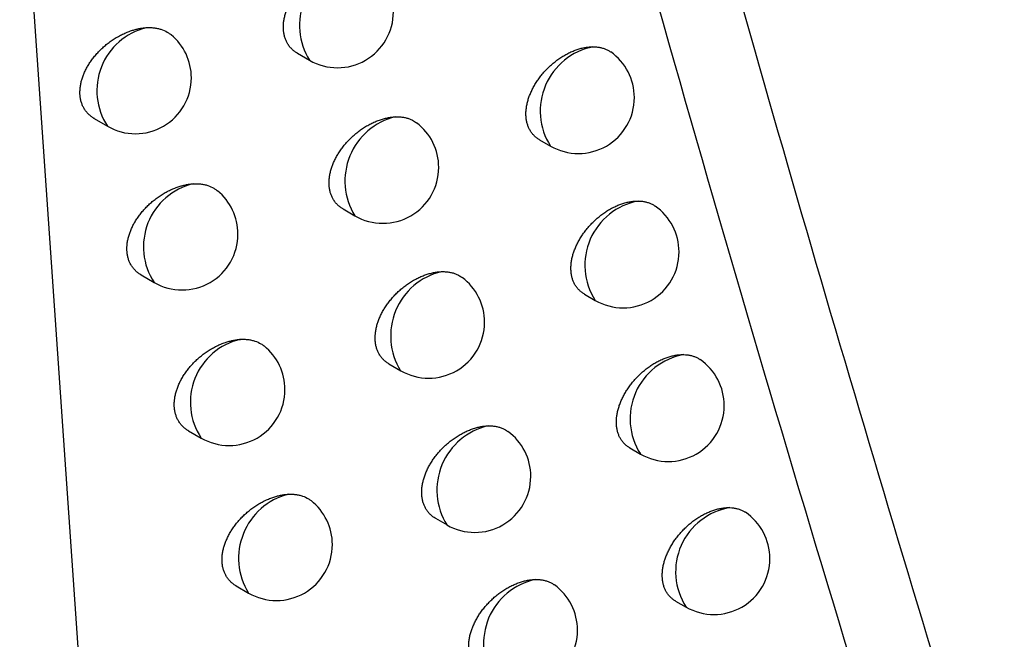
# Model space of a CAD drawing. Header units: millimetres. Extents: x -0.387 to 0.594, y -0.166 to 0.447.
# Tile 103 of 109: x 0.46597 to 0.47477, y 0.20532 to 0.21086. Entities that reach past the tile are written whole.
import ezdxf

# ---------------------------------------------------------------- set-up
doc = ezdxf.new("R2010")
doc.units = ezdxf.units.MM
doc.layers.add('FORMAT', color=7, linetype='Continuous')

msp = doc.modelspace()

# ---------------------------------------------------------------- linework, layer by layer
at = {"layer": 'FORMAT', "color": 7, "linetype": 'Continuous', "lineweight": 25}
for p, q in [((0.465969, 0.212741), (0.466546, 0.204415)), ((0.468452, 0.210556), (0.468561, 0.210493)), ((0.466636, 0.209971), (0.466754, 0.209903)), ((0.470617, 0.209782), (0.470715, 0.209726)), ((0.46886, 0.209164), (0.468966, 0.209102)), ((0.467055, 0.208573), (0.467171, 0.208506)), ((0.471019, 0.208402), (0.471115, 0.208346)), ((0.469271, 0.207778), (0.469376, 0.207717)), ((0.467478, 0.20718), (0.467591, 0.207115)), ((0.471424, 0.207027), (0.471519, 0.206972)), ((0.469686, 0.206397), (0.46979, 0.206338)), ((0.467904, 0.205793), (0.468015, 0.205729)), ((0.471834, 0.205657), (0.471927, 0.205604))]:
    msp.add_line(p, q, dxfattribs=at)
for centre, radius, start, end in [((0.469062, 0.210804), 0.0005904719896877, 104.000719, 211.824535), ((0.468811, 0.210926), 0.0005, 240.0017, 0), ((0.467239, 0.210221), 0.0005798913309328, 103.80019, 213.293503), ((0.467004, 0.210336), 0.0005, 0, 50.417537), ((0.471209, 0.210039), 0.0005854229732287, 101.252831, 212.38804), ((0.470965, 0.210159), 0.0005, 0, 54.724682), ((0.467004, 0.210336), 0.0005, 240.0017, 0), ((0.470965, 0.210159), 0.0005, 240.0017, 0), ((0.469467, 0.209414), 0.0005897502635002, 103.619571, 211.907231), ((0.469216, 0.209535), 0.0005000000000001, 0, 52.889723), ((0.469216, 0.209535), 0.0005000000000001, 240.0017, 0), ((0.467655, 0.208825), 0.000579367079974, 103.495555, 213.367781), ((0.467421, 0.208939), 0.0005, 0, 50.857959), ((0.471607, 0.20866), 0.0005842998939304, 100.703133, 212.514918), ((0.471365, 0.208779), 0.0005, 0, 55.062789), ((0.467421, 0.208939), 0.0005, 240.0017, 0), ((0.471365, 0.208779), 0.0005, 240.0017, 0), ((0.469875, 0.208029), 0.0005889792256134, 103.215212, 211.995374), ((0.469626, 0.20815), 0.0005000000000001, 0, 53.289066), ((0.469626, 0.20815), 0.0005000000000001, 240.0017, 0), ((0.468074, 0.207434), 0.0005788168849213, 103.173727, 213.445682), ((0.467841, 0.207548), 0.0005, 0, 51.284227), ((0.47201, 0.207287), 0.00058308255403, 100.11628, 212.652491), ((0.471769, 0.207405), 0.0005, 0, 55.386487), ((0.467841, 0.207548), 0.0005, 240.0017, 0), ((0.471769, 0.207405), 0.0005, 240.0017, 0), ((0.470288, 0.20665), 0.0005881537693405, 102.786027, 212.089535), ((0.470039, 0.206771), 0.0005, 0, 53.675874), ((0.470039, 0.206771), 0.0005, 240.0017, 0), ((0.468518, 0.20604), 0.0005913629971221, 104.632789, 211.728403), ((0.468265, 0.206162), 0.0005, 0, 51.796729), ((0.472416, 0.205919), 0.0005817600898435, 99.489018, 212.802113), ((0.472177, 0.206037), 0.0005000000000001, 0, 55.864278), ((0.468265, 0.206162), 0.0005, 240.0017, 0), ((0.472177, 0.206037), 0.0005000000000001, 240.0017, 0), ((0.470704, 0.205276), 0.0005872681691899, 102.330238, 212.190365), ((0.470457, 0.205397), 0.0005, 0, 54.050005), ((0.470457, 0.205397), 0.0005, 240.0017, 0)]:
    msp.add_arc(centre, radius, start, end, dxfattribs=at)
for points, knots in [([(0.4875129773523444, 0.1841416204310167), (0.4868333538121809, 0.1863377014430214), (0.4854589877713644, 0.1907787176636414), (0.4835633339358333, 0.1976200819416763), (0.4817841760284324, 0.2046273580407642), (0.4801489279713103, 0.211760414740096), (0.4786557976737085, 0.2190075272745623), (0.4773053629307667, 0.2263641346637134), (0.4760973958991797, 0.2338289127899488), (0.475033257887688, 0.2414054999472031), (0.473908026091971, 0.2508245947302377), (0.4728484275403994, 0.2621778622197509), (0.4720413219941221, 0.2755886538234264), (0.4716182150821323, 0.2892640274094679), (0.4716877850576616, 0.298592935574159), (0.4717225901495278, 0.3032600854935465)], [0, 0, 0, 0, 0.0622011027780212, 0.1257859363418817, 0.1893965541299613, 0.2530847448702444, 0.3167987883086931, 0.3803835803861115, 0.4439938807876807, 0.5076814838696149, 0.5713950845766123, 0.6782397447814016, 0.7852056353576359, 0.892540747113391, 0.9999999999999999, 0.9999999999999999, 0.9999999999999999, 0.9999999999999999]), ([(0.4757252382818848, 0.1999914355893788), (0.4747762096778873, 0.2030641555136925), (0.4728774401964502, 0.2092119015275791), (0.4703830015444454, 0.2184078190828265), (0.4681327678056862, 0.2274445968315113), (0.4668248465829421, 0.2333969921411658), (0.4661706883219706, 0.2363740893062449)], [0, 0, 0, 0, 0.2640831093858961, 0.528364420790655, 0.7641109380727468, 1, 1, 1, 1]), ([(0.4688779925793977, 0.2213939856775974), (0.4697293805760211, 0.218144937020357), (0.4710785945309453, 0.2129960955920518), (0.4730748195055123, 0.2061309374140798), (0.4742071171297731, 0.2024982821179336), (0.4747733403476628, 0.2006817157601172)], [0, 0, 0, 0, 0.4609146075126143, 0.7304218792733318, 1, 1, 1, 1]), ([(0.4684521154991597, 0.2105557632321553), (0.4684507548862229, 0.2105564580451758), (0.4684404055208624, 0.210561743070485), (0.4684231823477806, 0.2105744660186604), (0.4684005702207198, 0.2105940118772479), (0.4683806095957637, 0.2106167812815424), (0.4683637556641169, 0.2106416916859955), (0.4683501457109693, 0.2106683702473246), (0.4683396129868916, 0.210696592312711), (0.4683320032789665, 0.2107269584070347), (0.4683276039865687, 0.2107586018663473), (0.4683263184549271, 0.2107910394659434), (0.4683279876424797, 0.2108241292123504), (0.468332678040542, 0.210858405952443), (0.468340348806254, 0.2108931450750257), (0.468350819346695, 0.2109279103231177), (0.4683639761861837, 0.2109626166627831), (0.4683799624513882, 0.210997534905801), (0.468398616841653, 0.2110321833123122), (0.4684197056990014, 0.211066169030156), (0.4684431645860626, 0.2110994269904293), (0.4684690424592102, 0.2111319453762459), (0.4684971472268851, 0.2111633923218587), (0.4685271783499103, 0.2111934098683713), (0.46855908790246, 0.2112219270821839), (0.4685927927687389, 0.2112487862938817), (0.4686279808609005, 0.2112736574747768), (0.4686642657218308, 0.2112962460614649), (0.4687015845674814, 0.2113164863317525), (0.4687398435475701, 0.2113342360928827), (0.468777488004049, 0.21134876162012), (0.4688140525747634, 0.2113601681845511), (0.4688494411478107, 0.2113686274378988), (0.4688848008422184, 0.2113746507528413), (0.4689079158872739, 0.2113762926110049), (0.4689195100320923, 0.2113771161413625)], [0, 0, 0, 0, 0.0047435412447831, 0.0360812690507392, 0.0676478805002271, 0.0999490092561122, 0.1325092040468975, 0.16279364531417, 0.1932965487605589, 0.2244944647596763, 0.2559346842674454, 0.2855398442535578, 0.3153520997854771, 0.345815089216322, 0.3765015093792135, 0.4060886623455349, 0.4358761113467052, 0.4662866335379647, 0.496908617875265, 0.5271159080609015, 0.5575235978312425, 0.5885523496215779, 0.6197911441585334, 0.6509872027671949, 0.6823901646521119, 0.7144367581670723, 0.7467022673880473, 0.7788377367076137, 0.8111905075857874, 0.8442258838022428, 0.8774963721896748, 0.9076553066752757, 0.9379939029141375, 0.9688987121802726, 0.9999999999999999, 0.9999999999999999, 0.9999999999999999, 0.9999999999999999]), ([(0.4666365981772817, 0.2099710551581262), (0.4666350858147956, 0.2099718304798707), (0.4666243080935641, 0.2099773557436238), (0.4666064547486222, 0.2099905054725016), (0.4665831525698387, 0.2100105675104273), (0.4665625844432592, 0.2100338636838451), (0.4665452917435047, 0.2100592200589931), (0.4665313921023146, 0.21008622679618), (0.4665206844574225, 0.2101146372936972), (0.4665129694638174, 0.2101451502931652), (0.4665085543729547, 0.2101768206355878), (0.4665073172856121, 0.2102091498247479), (0.4665090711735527, 0.2102419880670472), (0.4665138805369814, 0.210275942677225), (0.466521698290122, 0.2103102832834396), (0.4665323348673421, 0.2103445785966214), (0.4665456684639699, 0.2103787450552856), (0.4665618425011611, 0.2104130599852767), (0.466580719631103, 0.2104471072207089), (0.4666020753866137, 0.210480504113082), (0.4666258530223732, 0.2105131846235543), (0.466652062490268, 0.2105450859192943), (0.4666805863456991, 0.2105759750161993), (0.4667111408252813, 0.2106054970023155), (0.4667436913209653, 0.2106335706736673), (0.4667780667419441, 0.2106599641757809), (0.4668140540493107, 0.2106844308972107), (0.466851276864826, 0.2107066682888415), (0.466889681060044, 0.2107265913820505), (0.4669290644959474, 0.210743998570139), (0.4669666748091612, 0.2107577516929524), (0.46700201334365, 0.2107682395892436), (0.4670349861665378, 0.2107759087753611), (0.4670679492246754, 0.2107815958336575), (0.4670895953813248, 0.2107834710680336), (0.467100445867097, 0.2107844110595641)], [0, 0, 0, 0, 0.0052079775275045, 0.037114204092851, 0.0692566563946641, 0.10216084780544, 0.1353352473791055, 0.1658844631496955, 0.19665644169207, 0.2281389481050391, 0.2598698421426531, 0.2895405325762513, 0.3194193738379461, 0.3499518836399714, 0.3807085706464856, 0.4103363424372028, 0.4401636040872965, 0.4706094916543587, 0.5012644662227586, 0.531651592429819, 0.5622381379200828, 0.5934400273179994, 0.6248489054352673, 0.656476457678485, 0.6883112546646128, 0.7207882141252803, 0.7534825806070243, 0.7863259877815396, 0.819389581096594, 0.8531435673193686, 0.8871349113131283, 0.9150054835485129, 0.9430099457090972, 0.9714328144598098, 1, 1, 1, 1]), ([(0.467100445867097, 0.2107844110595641), (0.4671119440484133, 0.2107849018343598), (0.467135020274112, 0.210785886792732), (0.4671686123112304, 0.2107836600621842), (0.4672013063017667, 0.2107786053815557), (0.4672425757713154, 0.2107678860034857), (0.4672799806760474, 0.210751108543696), (0.4673086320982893, 0.2107329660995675), (0.4673191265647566, 0.2107237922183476), (0.467322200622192, 0.2107211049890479)], [0, 0, 0, 0, 0.1328125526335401, 0.2665475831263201, 0.4031917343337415, 0.5408409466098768, 0.8081275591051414, 0.9437963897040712, 1, 1, 1, 1]), ([(0.470617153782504, 0.2097823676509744), (0.4706159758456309, 0.2097829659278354), (0.4706061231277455, 0.2097879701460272), (0.470589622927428, 0.2098002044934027), (0.4705677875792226, 0.2098191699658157), (0.4705485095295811, 0.2098413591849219), (0.470532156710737, 0.2098657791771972), (0.4705188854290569, 0.2098920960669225), (0.4705085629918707, 0.2099201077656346), (0.4705010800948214, 0.2099503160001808), (0.4704967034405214, 0.2099819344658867), (0.4704953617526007, 0.2100144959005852), (0.4704969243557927, 0.2100478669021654), (0.4705014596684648, 0.2100825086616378), (0.4705089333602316, 0.2101177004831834), (0.4705191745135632, 0.2101530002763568), (0.4705320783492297, 0.2101883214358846), (0.4705477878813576, 0.2102239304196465), (0.4705661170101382, 0.2102592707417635), (0.4705868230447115, 0.2102939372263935), (0.4706098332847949, 0.2103278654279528), (0.4706352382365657, 0.2103611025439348), (0.4706627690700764, 0.2103932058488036), (0.4706921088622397, 0.2104238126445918), (0.4707231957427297, 0.2104528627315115), (0.4707560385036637, 0.2104802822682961), (0.4707902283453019, 0.210505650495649), (0.4708253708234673, 0.2105286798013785), (0.4708613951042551, 0.2105493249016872), (0.4708983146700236, 0.210567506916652), (0.4709354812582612, 0.210582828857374), (0.4709724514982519, 0.2105951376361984), (0.4710091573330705, 0.2106044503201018), (0.4710457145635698, 0.2106106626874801), (0.4710743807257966, 0.2106131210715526), (0.4710906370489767, 0.2106133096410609), (0.4710951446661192, 0.2106133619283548)], [0, 0, 0, 0, 0.0041401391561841, 0.0346297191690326, 0.0653388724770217, 0.0967491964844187, 0.1284053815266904, 0.158153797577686, 0.1881144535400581, 0.2187485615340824, 0.2496168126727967, 0.2788913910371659, 0.3083701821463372, 0.3384911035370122, 0.3688327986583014, 0.3981104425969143, 0.4275874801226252, 0.4576869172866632, 0.487998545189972, 0.5177396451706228, 0.5476803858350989, 0.5782427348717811, 0.6090165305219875, 0.6394733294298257, 0.6701347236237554, 0.7014351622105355, 0.7329539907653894, 0.7640643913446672, 0.7953869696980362, 0.8273771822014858, 0.8595977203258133, 0.8910025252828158, 0.9226264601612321, 0.9549456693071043, 0.9875071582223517, 1, 1, 1, 1]), ([(0.4710951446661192, 0.2106133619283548), (0.4711057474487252, 0.2106130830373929), (0.4711270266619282, 0.2106125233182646), (0.4711575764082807, 0.2106078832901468), (0.4711870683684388, 0.2106004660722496), (0.47121439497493, 0.2105896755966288), (0.471237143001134, 0.2105788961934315), (0.4712485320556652, 0.2105693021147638), (0.4712528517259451, 0.2105656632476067)], [0, 0, 0, 0, 0.1759555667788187, 0.353133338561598, 0.5341653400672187, 0.7165288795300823, 0.8924843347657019, 1, 1, 1, 1]), ([(0.4688597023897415, 0.2091641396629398), (0.468858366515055, 0.2091648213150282), (0.468848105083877, 0.2091700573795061), (0.4688310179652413, 0.2091826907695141), (0.4688085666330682, 0.2092021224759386), (0.4687887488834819, 0.2092247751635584), (0.4687720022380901, 0.2092495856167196), (0.468758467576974, 0.2092761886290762), (0.4687479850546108, 0.2093043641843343), (0.4687404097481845, 0.2093346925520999), (0.468736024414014, 0.2093663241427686), (0.4687347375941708, 0.209398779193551), (0.468736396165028, 0.2094319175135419), (0.4687410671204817, 0.2094662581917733), (0.4687487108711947, 0.2095010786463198), (0.4687591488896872, 0.2095359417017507), (0.4687722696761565, 0.209570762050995), (0.4687882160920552, 0.2096058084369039), (0.4688068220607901, 0.2096405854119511), (0.4688278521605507, 0.2096746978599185), (0.4688512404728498, 0.2097080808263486), (0.4688770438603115, 0.2097407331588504), (0.4689050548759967, 0.209772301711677), (0.4689349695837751, 0.2098024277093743), (0.4689667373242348, 0.2098310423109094), (0.4690002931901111, 0.2098580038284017), (0.4690353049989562, 0.209882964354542), (0.4690713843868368, 0.209905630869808), (0.4691084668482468, 0.2099259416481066), (0.4691464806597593, 0.2099437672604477), (0.4691841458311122, 0.209958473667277), (0.4692210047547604, 0.2099700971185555), (0.4692569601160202, 0.209978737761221), (0.4692928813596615, 0.2099848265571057), (0.4693163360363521, 0.2099863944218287), (0.4693281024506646, 0.2099871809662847)], [0, 0, 0, 0, 0.0046707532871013, 0.0358780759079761, 0.0673126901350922, 0.0994759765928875, 0.13189595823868, 0.1621125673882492, 0.1925466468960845, 0.2236721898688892, 0.2550386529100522, 0.2846189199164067, 0.3144059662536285, 0.3448428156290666, 0.3755028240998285, 0.4050719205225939, 0.4348414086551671, 0.4652346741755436, 0.4958398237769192, 0.5260004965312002, 0.5563617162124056, 0.5873450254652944, 0.6185389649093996, 0.6496357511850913, 0.6809393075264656, 0.7128866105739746, 0.7450530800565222, 0.7770321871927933, 0.8092279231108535, 0.8421044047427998, 0.8752154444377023, 0.9059120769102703, 0.9368005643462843, 0.9682949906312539, 0.9999999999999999, 0.9999999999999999, 0.9999999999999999, 0.9999999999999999]), ([(0.4693281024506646, 0.2099871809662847), (0.4693391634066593, 0.209987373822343), (0.4693613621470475, 0.2099877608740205), (0.4693934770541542, 0.2099845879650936), (0.4694246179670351, 0.2099786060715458), (0.4694538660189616, 0.2099694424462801), (0.4694861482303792, 0.2099559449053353), (0.4695054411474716, 0.2099417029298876), (0.4695171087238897, 0.209933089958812)], [0, 0, 0, 0, 0.1514619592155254, 0.3039759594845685, 0.4598076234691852, 0.6167854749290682, 0.7682473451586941, 1, 1, 1, 1]), ([(0.4670554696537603, 0.2085729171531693), (0.4670539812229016, 0.2085736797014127), (0.4670433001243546, 0.2085791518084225), (0.4670255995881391, 0.2085922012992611), (0.4670024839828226, 0.2086121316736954), (0.4669820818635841, 0.2086352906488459), (0.466964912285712, 0.2086605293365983), (0.4669510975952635, 0.2086874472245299), (0.4669404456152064, 0.208715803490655), (0.4669327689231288, 0.2087462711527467), (0.4669283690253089, 0.2087779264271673), (0.4669271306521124, 0.2088102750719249), (0.4669288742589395, 0.20884316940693), (0.4669336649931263, 0.2088771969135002), (0.4669414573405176, 0.2089116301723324), (0.466952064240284, 0.2089460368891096), (0.4669653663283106, 0.208980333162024), (0.4669815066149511, 0.20901479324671), (0.4670003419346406, 0.2090489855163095), (0.4670216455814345, 0.2090825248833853), (0.4670453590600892, 0.209115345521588), (0.4670715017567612, 0.2091473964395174), (0.4670999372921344, 0.209178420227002), (0.467130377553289, 0.2092080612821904), (0.4671627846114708, 0.2092362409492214), (0.4671970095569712, 0.2092627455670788), (0.4672328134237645, 0.2092873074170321), (0.4672698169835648, 0.2093096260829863), (0.4673079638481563, 0.2093296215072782), (0.4673470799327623, 0.2093471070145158), (0.4673846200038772, 0.2093610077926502), (0.467420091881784, 0.2093716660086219), (0.4674534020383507, 0.2093794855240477), (0.4674866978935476, 0.2093852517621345), (0.4675085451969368, 0.2093871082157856), (0.467519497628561, 0.209388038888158)], [0, 0, 0, 0, 0.0051466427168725, 0.0369327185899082, 0.0689533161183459, 0.1017292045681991, 0.1347726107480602, 0.165279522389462, 0.196008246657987, 0.2274439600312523, 0.2591266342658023, 0.2888083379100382, 0.3186980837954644, 0.349241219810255, 0.3800084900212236, 0.40965678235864, 0.4395049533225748, 0.4699734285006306, 0.5006517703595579, 0.5310269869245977, 0.5616020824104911, 0.5927946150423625, 0.624195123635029, 0.6557487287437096, 0.687509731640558, 0.719914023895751, 0.7525363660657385, 0.7852355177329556, 0.8181543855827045, 0.8517625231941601, 0.8856077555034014, 0.9138415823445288, 0.9422163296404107, 0.9710320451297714, 1, 1, 1, 1]), ([(0.467519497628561, 0.209388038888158), (0.4675309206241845, 0.2093884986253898), (0.4675538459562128, 0.2093894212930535), (0.4675871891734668, 0.2093870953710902), (0.4676196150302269, 0.2093819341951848), (0.4676605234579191, 0.2093710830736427), (0.4676974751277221, 0.2093540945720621), (0.467724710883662, 0.2093367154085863), (0.4677340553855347, 0.2093284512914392), (0.4677360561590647, 0.2093266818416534)], [0, 0, 0, 0, 0.1354181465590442, 0.2717768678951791, 0.411101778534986, 0.5514514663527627, 0.8239818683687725, 0.9623123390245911, 1, 1, 1, 1]), ([(0.4710186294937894, 0.208402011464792), (0.4710174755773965, 0.2084025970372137), (0.4710076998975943, 0.2084075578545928), (0.4709913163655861, 0.2084197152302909), (0.470969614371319, 0.2084385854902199), (0.4709504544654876, 0.2084606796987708), (0.470934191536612, 0.2084850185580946), (0.4709209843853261, 0.2085112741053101), (0.4709107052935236, 0.2085392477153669), (0.4709032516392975, 0.2085694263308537), (0.4708988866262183, 0.2086010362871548), (0.4708975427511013, 0.2086336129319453), (0.4708990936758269, 0.208667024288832), (0.4709036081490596, 0.2087017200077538), (0.4709110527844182, 0.2087369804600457), (0.4709212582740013, 0.2087723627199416), (0.4709341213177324, 0.2088077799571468), (0.4709497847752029, 0.208843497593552), (0.4709680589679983, 0.2088789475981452), (0.4709886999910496, 0.2089137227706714), (0.4710116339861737, 0.2089477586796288), (0.4710369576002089, 0.2089811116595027), (0.4710643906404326, 0.2090133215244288), (0.4710936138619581, 0.2090440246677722), (0.4711245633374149, 0.2090731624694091), (0.471157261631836, 0.2091006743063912), (0.4711912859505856, 0.2091261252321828), (0.4712262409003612, 0.2091492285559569), (0.4712620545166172, 0.2091699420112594), (0.4712987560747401, 0.2091881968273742), (0.4713356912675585, 0.2092035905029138), (0.4713724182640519, 0.2092159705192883), (0.4714088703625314, 0.2092253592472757), (0.47144516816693, 0.2092316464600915), (0.4714752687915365, 0.2092343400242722), (0.4714929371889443, 0.2092344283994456), (0.4714989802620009, 0.2092344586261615)], [0, 0, 0, 0, 0.004059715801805, 0.0343928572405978, 0.0649439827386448, 0.0961906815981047, 0.1276810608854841, 0.1573197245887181, 0.1871694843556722, 0.217688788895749, 0.2484407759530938, 0.277637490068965, 0.3070377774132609, 0.3370782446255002, 0.3673388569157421, 0.3965426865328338, 0.4259455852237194, 0.4559701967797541, 0.4862069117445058, 0.5158504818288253, 0.5456933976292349, 0.5761574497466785, 0.6068329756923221, 0.6371506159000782, 0.6676723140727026, 0.6988317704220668, 0.7302093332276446, 0.7611378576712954, 0.7922775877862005, 0.8240820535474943, 0.856115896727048, 0.8873145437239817, 0.918730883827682, 0.9508377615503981, 0.9831851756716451, 1, 1, 1, 1]), ([(0.4714989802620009, 0.2092344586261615), (0.4715094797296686, 0.2092340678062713), (0.4715305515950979, 0.2092332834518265), (0.4715607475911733, 0.2092282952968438), (0.4715898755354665, 0.2092205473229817), (0.4716167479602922, 0.2092093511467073), (0.4716376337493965, 0.2091992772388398), (0.4716474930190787, 0.209190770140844), (0.4716503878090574, 0.2091882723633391)], [0, 0, 0, 0, 0.1822202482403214, 0.3657062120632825, 0.5531836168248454, 0.7420399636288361, 0.9242600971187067, 1, 1, 1, 1]), ([(0.469271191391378, 0.2077780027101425), (0.4692698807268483, 0.2077786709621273), (0.4692597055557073, 0.2077838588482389), (0.4692427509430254, 0.2077964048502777), (0.469220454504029, 0.2078157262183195), (0.4692007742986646, 0.2078382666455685), (0.4691841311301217, 0.2078629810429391), (0.4691706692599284, 0.2078895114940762), (0.4691602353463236, 0.2079176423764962), (0.4691526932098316, 0.2079479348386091), (0.469148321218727, 0.2079795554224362), (0.4691470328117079, 0.2080120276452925), (0.4691486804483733, 0.2080452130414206), (0.4691533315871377, 0.2080796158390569), (0.4691609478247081, 0.208114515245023), (0.4691713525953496, 0.2081494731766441), (0.4691844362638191, 0.2081844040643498), (0.4692003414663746, 0.2082195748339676), (0.4692188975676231, 0.2082544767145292), (0.469239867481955, 0.2082887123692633), (0.4692631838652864, 0.2083222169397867), (0.4692889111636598, 0.2083549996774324), (0.4693168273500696, 0.208386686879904), (0.4693466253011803, 0.2084169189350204), (0.4693782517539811, 0.2084456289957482), (0.4694116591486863, 0.2084726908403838), (0.4694464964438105, 0.2084977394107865), (0.4694823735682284, 0.2085204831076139), (0.4695192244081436, 0.2085408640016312), (0.4695569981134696, 0.2085587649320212), (0.4695947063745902, 0.2085736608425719), (0.4696318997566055, 0.2085855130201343), (0.4696684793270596, 0.2085943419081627), (0.4697050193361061, 0.2086004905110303), (0.4697288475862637, 0.2086019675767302), (0.4697408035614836, 0.2086027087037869)], [0, 0, 0, 0, 0.0045944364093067, 0.0356683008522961, 0.0669678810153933, 0.0989903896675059, 0.1312672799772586, 0.1614097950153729, 0.1917687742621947, 0.2228156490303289, 0.2541020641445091, 0.2836488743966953, 0.3134020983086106, 0.3438040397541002, 0.3744288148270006, 0.4039706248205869, 0.4337128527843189, 0.4640793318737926, 0.4946580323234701, 0.524763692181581, 0.5550699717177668, 0.5859991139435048, 0.6171393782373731, 0.6481305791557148, 0.6793283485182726, 0.7111697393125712, 0.7432304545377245, 0.775049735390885, 0.8070849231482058, 0.8397988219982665, 0.8727466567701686, 0.9040238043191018, 0.9355065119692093, 0.9676399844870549, 0.9999999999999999, 0.9999999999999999, 0.9999999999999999, 0.9999999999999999]), ([(0.4697408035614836, 0.2086027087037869), (0.4697517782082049, 0.208602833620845), (0.4697738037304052, 0.2086030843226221), (0.4698056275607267, 0.2085996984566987), (0.469836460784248, 0.2085935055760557), (0.4698653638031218, 0.2085841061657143), (0.4698958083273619, 0.2085710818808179), (0.4699135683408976, 0.2085576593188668), (0.4699238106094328, 0.2085499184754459)], [0, 0, 0, 0, 0.1554092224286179, 0.311897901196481, 0.4717906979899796, 0.6328595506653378, 0.78826868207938, 1, 1, 1, 1]), ([(0.4674779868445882, 0.2071804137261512), (0.4674765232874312, 0.2071811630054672), (0.4674659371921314, 0.2071865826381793), (0.4674483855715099, 0.2071995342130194), (0.4674254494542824, 0.2072193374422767), (0.4674052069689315, 0.2072423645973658), (0.4673881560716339, 0.2072674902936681), (0.4673744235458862, 0.2072943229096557), (0.4673638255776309, 0.207322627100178), (0.4673561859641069, 0.2073530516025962), (0.4673518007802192, 0.2073846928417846), (0.4673505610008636, 0.2074170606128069), (0.4673522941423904, 0.2074500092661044), (0.467357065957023, 0.2074841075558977), (0.4673648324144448, 0.2075186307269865), (0.4673754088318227, 0.207553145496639), (0.4673886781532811, 0.2075875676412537), (0.4674047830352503, 0.2076221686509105), (0.467423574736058, 0.207656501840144), (0.4674448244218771, 0.2076901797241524), (0.4674684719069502, 0.2077231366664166), (0.4674945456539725, 0.2077553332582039), (0.4675228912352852, 0.2077864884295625), (0.4675532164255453, 0.2078162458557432), (0.467585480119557, 0.2078445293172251), (0.4676195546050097, 0.2078711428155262), (0.4676551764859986, 0.2078957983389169), (0.4676919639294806, 0.2079181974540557), (0.4677298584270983, 0.2079382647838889), (0.4677687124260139, 0.2079558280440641), (0.467806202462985, 0.2079698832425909), (0.4678418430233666, 0.2079807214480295), (0.4678755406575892, 0.2079886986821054), (0.4679092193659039, 0.207994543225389), (0.4679312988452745, 0.2079963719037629), (0.4679423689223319, 0.2079972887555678)], [0, 0, 0, 0, 0.0050800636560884, 0.0367447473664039, 0.0686422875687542, 0.101288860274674, 0.1342003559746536, 0.164659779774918, 0.1953400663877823, 0.2267238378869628, 0.2583531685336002, 0.2880379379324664, 0.3179305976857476, 0.3484762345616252, 0.3792459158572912, 0.4089059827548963, 0.438766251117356, 0.4692482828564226, 0.4999408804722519, 0.5302962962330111, 0.5608519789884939, 0.5920269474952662, 0.6234107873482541, 0.6548848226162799, 0.6865663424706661, 0.7188920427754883, 0.7514363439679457, 0.7839889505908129, 0.8167607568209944, 0.8502205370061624, 0.8839170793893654, 0.9125526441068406, 0.9413370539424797, 0.9705879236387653, 1, 1, 1, 1]), ([(0.4679423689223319, 0.2079972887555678), (0.4679537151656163, 0.2079977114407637), (0.4679764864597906, 0.2079985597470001), (0.4680095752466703, 0.2079961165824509), (0.4680417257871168, 0.207990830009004), (0.468082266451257, 0.2079798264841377), (0.4681187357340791, 0.207962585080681), (0.4681445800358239, 0.2079459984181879), (0.4681527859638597, 0.2079386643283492), (0.4681537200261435, 0.2079378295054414)], [0, 0, 0, 0, 0.1381704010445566, 0.2773004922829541, 0.4194570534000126, 0.5626592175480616, 0.8407285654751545, 0.9818704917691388, 1, 1, 1, 1]), ([(0.471424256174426, 0.2070270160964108), (0.4714231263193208, 0.207027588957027), (0.4714134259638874, 0.2070325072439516), (0.4713971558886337, 0.207044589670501), (0.4713755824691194, 0.2070633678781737), (0.4713565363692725, 0.2070853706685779), (0.471340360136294, 0.2071096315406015), (0.4713272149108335, 0.2071358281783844), (0.4713169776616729, 0.2071637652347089), (0.4713095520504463, 0.2071939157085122), (0.4713051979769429, 0.2072255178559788), (0.4713038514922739, 0.207258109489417), (0.4713053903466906, 0.2072915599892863), (0.4713098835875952, 0.2073263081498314), (0.4713172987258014, 0.2073616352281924), (0.4713274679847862, 0.2073970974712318), (0.4713402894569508, 0.2074326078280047), (0.4713559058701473, 0.2074684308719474), (0.4713741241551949, 0.207503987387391), (0.4713946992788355, 0.207538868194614), (0.471417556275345, 0.2075730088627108), (0.4714427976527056, 0.2076064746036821), (0.4714701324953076, 0.2076387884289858), (0.4714992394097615, 0.2076695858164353), (0.4715300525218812, 0.2076988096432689), (0.4715626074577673, 0.2077264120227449), (0.4715964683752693, 0.2077519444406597), (0.471631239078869, 0.2077751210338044), (0.4716668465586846, 0.2077959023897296), (0.4717033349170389, 0.2078142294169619), (0.471740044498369, 0.207829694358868), (0.4717765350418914, 0.207842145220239), (0.4718127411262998, 0.2078516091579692), (0.4718487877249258, 0.2078579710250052), (0.4718804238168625, 0.2078609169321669), (0.4718995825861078, 0.2078608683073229), (0.4719072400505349, 0.2078608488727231)], [0, 0, 0, 0, 0.0039774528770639, 0.0341483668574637, 0.0645356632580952, 0.0956129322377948, 0.1269317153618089, 0.1564523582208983, 0.1861829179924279, 0.2165790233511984, 0.2472063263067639, 0.2763150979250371, 0.3056267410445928, 0.3355764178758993, 0.3657455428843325, 0.3948649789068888, 0.424183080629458, 0.4541219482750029, 0.484272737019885, 0.5138089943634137, 0.5435442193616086, 0.5738998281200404, 0.6044668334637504, 0.6346373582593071, 0.6650113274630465, 0.6960215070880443, 0.7272494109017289, 0.7579903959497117, 0.7889415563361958, 0.8205543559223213, 0.8523955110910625, 0.8833840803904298, 0.9145888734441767, 0.9464793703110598, 0.978608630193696, 1, 1, 1, 1]), ([(0.4719072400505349, 0.207860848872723), (0.4719176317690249, 0.2078603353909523), (0.4719384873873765, 0.207859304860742), (0.4719683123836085, 0.2078539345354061), (0.4719970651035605, 0.2078458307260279), (0.4720234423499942, 0.2078341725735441), (0.4720424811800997, 0.2078248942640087), (0.4720508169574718, 0.2078175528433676), (0.4720522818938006, 0.2078162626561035)], [0, 0, 0, 0, 0.1891995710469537, 0.3797133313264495, 0.574371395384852, 0.7704612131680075, 0.9596606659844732, 1, 1, 1, 1]), ([(0.4696866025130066, 0.2063973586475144), (0.4696853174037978, 0.2063980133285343), (0.4696752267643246, 0.2064031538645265), (0.4696584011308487, 0.2064156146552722), (0.4696362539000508, 0.2064348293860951), (0.469616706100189, 0.2064572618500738), (0.4696001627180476, 0.2064818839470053), (0.4695867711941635, 0.2065083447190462), (0.4695763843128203, 0.2065364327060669), (0.4695688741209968, 0.2065666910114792), (0.4695645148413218, 0.2065983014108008), (0.4695632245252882, 0.2066307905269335), (0.4695648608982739, 0.2066640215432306), (0.469569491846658, 0.2066984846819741), (0.4695770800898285, 0.206733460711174), (0.4695874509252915, 0.206768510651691), (0.4696004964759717, 0.2068035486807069), (0.4696163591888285, 0.2068388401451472), (0.4696348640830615, 0.2068738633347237), (0.4696557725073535, 0.2069082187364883), (0.4696790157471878, 0.2069418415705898), (0.4697046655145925, 0.2069747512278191), (0.4697324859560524, 0.2070065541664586), (0.4697621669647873, 0.2070368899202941), (0.4697936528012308, 0.2070656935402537), (0.469826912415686, 0.2070928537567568), (0.469861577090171, 0.20711798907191), (0.4698972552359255, 0.2071408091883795), (0.4699338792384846, 0.2071612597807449), (0.4699714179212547, 0.2071792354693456), (0.4700091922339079, 0.2071943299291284), (0.4700467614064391, 0.2072064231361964), (0.4700840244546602, 0.2072154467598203), (0.4701212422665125, 0.2072216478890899), (0.4701454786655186, 0.2072230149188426), (0.4701576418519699, 0.2072237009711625)], [0, 0, 0, 0, 0.0045150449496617, 0.0354519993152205, 0.0666131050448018, 0.0984914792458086, 0.1306219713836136, 0.1606838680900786, 0.1909612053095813, 0.2219228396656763, 0.2531226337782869, 0.2826272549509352, 0.3123378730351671, 0.3426959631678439, 0.3732765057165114, 0.40278166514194, 0.4324871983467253, 0.4628172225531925, 0.4933597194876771, 0.5234018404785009, 0.5536445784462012, 0.5845106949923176, 0.6155883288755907, 0.6464674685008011, 0.6775529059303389, 0.7092815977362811, 0.7412296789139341, 0.7728854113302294, 0.8047562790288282, 0.8373036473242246, 0.8700842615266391, 0.901985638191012, 0.9341079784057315, 0.9669316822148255, 1, 1, 1, 1]), ([(0.4701576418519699, 0.2072237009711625), (0.4701685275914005, 0.2072237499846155), (0.4701903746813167, 0.207223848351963), (0.4702218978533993, 0.2072202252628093), (0.4702524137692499, 0.207213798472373), (0.4702809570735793, 0.2072041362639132), (0.4703095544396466, 0.2071916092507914), (0.4703257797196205, 0.2071790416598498), (0.4703345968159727, 0.2071722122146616)], [0, 0, 0, 0, 0.159683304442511, 0.3204757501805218, 0.4847659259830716, 0.6502644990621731, 0.8099477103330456, 1, 1, 1, 1]), ([(0.4679041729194, 0.2057935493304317), (0.4679027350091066, 0.2057942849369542), (0.4678922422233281, 0.2057996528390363), (0.4678748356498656, 0.2058125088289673), (0.467852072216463, 0.2058321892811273), (0.4678319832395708, 0.2058550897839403), (0.467815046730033, 0.2058801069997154), (0.4678013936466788, 0.2059068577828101), (0.4677908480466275, 0.2059351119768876), (0.4677832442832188, 0.2059654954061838), (0.4677788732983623, 0.2059971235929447), (0.467777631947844, 0.2060295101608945), (0.4677793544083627, 0.2060625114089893), (0.4677841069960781, 0.2060966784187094), (0.4677918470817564, 0.206131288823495), (0.4678023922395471, 0.2061659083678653), (0.4678156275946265, 0.2062004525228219), (0.4678316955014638, 0.2062351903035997), (0.467850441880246, 0.2062696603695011), (0.4678716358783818, 0.2063034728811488), (0.4678952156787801, 0.2063365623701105), (0.4679212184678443, 0.2063689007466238), (0.4679494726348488, 0.2064001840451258), (0.4679796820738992, 0.2064300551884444), (0.4680118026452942, 0.2064584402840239), (0.4680457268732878, 0.206485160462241), (0.4680811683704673, 0.2065099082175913), (0.4681177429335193, 0.2065323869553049), (0.4681553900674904, 0.206552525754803), (0.4681939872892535, 0.2065701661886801), (0.4682314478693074, 0.2065843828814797), (0.4682672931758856, 0.2065954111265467), (0.4683014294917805, 0.2066035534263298), (0.4683355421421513, 0.206609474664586), (0.4683578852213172, 0.2066112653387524), (0.4683690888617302, 0.2066121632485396)], [0, 0, 0, 0, 0.0050088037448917, 0.0365504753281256, 0.0683233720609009, 0.1008392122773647, 0.1336174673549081, 0.1640240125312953, 0.1946504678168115, 0.2259769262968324, 0.2575475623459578, 0.2872273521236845, 0.3171148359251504, 0.3476547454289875, 0.3784185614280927, 0.4080815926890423, 0.4379450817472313, 0.4684315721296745, 0.4991292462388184, 0.5294569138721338, 0.5599851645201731, 0.5911343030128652, 0.6224931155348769, 0.6538818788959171, 0.6854781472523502, 0.7177192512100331, 0.7501794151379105, 0.7825830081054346, 0.8152052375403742, 0.8485139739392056, 0.882059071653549, 0.9111355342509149, 0.9403697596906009, 0.9700992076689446, 1, 1, 1, 1]), ([(0.4683690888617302, 0.2066121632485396), (0.4683803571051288, 0.2066125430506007), (0.4684029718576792, 0.2066133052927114), (0.4684357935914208, 0.2066107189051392), (0.4684676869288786, 0.2066053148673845), (0.468507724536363, 0.2065939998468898), (0.468544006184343, 0.206577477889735), (0.4685669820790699, 0.2065605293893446), (0.4685744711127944, 0.2065550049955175)], [0, 0, 0, 0, 0.141684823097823, 0.2843537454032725, 0.4301261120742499, 0.5769706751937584, 0.8621128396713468, 1, 1, 1, 1]), ([(0.4718340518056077, 0.2056573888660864), (0.4718329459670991, 0.205657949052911), (0.4718233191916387, 0.2056628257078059), (0.4718071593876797, 0.2056748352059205), (0.4717857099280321, 0.2056935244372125), (0.4717667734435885, 0.2057154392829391), (0.4717506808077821, 0.2057396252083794), (0.4717375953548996, 0.2057657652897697), (0.471727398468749, 0.2057936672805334), (0.4717199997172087, 0.2058237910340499), (0.4717156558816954, 0.2058553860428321), (0.4717143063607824, 0.205887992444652), (0.4717158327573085, 0.2059214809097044), (0.4717203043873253, 0.2059562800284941), (0.4717276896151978, 0.2059916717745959), (0.4717378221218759, 0.206027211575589), (0.471750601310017, 0.2060628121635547), (0.4717661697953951, 0.2060987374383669), (0.4717843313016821, 0.2061343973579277), (0.4718048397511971, 0.2061693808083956), (0.4718276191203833, 0.2062036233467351), (0.4718527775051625, 0.2062371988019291), (0.4718800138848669, 0.2062696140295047), (0.4719090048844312, 0.2063005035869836), (0.4719396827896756, 0.2063298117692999), (0.4719720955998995, 0.2063575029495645), (0.4720057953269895, 0.2063831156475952), (0.4720403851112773, 0.2064063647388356), (0.4720757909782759, 0.206427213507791), (0.47211207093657, 0.2064456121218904), (0.4721485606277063, 0.2064611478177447), (0.4721848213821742, 0.2064736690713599), (0.47222078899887, 0.2064832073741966), (0.4722565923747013, 0.2064896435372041), (0.4722898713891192, 0.2064928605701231), (0.4723106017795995, 0.2064926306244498), (0.4723199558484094, 0.2064925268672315)], [0, 0, 0, 0, 0.003893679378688, 0.0338960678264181, 0.0641132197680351, 0.0950147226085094, 0.1261555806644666, 0.1555495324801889, 0.1851521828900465, 0.2154162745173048, 0.2459100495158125, 0.274920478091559, 0.3041330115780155, 0.3339812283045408, 0.3640481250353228, 0.3930722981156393, 0.4222946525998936, 0.4521365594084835, 0.4821901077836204, 0.5116089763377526, 0.5412263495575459, 0.5714630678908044, 0.6019109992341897, 0.6319261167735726, 0.6621439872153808, 0.6929962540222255, 0.7240657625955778, 0.754613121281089, 0.785369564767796, 0.8167843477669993, 0.8484263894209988, 0.8792004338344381, 0.9101891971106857, 0.941858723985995, 0.9737652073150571, 1, 1, 1, 1]), ([(0.4723199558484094, 0.2064925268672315), (0.4723302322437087, 0.2064918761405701), (0.4723508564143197, 0.2064905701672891), (0.4723803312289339, 0.2064848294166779), (0.4724085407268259, 0.2064761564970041), (0.4724345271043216, 0.2064648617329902), (0.4724499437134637, 0.2064550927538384), (0.4724573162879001, 0.2064504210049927)], [0, 0, 0, 0, 0.1991191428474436, 0.3996213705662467, 0.6044851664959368, 0.8108557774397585, 0.9999999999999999, 0.9999999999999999, 0.9999999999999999, 0.9999999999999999]), ([(0.4701059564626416, 0.2050222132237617), (0.4701046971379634, 0.2050228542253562), (0.4700946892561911, 0.2050279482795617), (0.470077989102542, 0.2050403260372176), (0.4700559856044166, 0.2050594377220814), (0.47003656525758, 0.205081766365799), (0.4700201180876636, 0.2051062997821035), (0.4700067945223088, 0.2051326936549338), (0.4699964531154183, 0.205160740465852), (0.4699889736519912, 0.205190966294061), (0.4699846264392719, 0.2052225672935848), (0.4699833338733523, 0.2052550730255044), (0.4699849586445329, 0.2052883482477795), (0.4699895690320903, 0.2053228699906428), (0.4699971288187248, 0.2053579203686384), (0.4700074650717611, 0.2053930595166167), (0.4700204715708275, 0.2054282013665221), (0.4700362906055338, 0.2054636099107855), (0.4700547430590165, 0.2054987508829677), (0.470075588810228, 0.2055332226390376), (0.4700987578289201, 0.2055669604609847), (0.470124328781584, 0.2055999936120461), (0.4701520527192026, 0.2056319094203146), (0.4701816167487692, 0.2056623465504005), (0.4702129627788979, 0.2056912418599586), (0.4702460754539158, 0.205718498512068), (0.4702805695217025, 0.2057437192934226), (0.4703160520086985, 0.2057666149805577), (0.4703524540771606, 0.2057871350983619), (0.470389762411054, 0.2058051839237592), (0.4704273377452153, 0.2058203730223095), (0.4704647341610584, 0.2058325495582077), (0.4705018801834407, 0.2058417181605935), (0.4705388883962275, 0.20584779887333), (0.4705643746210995, 0.205849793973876), (0.4705774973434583, 0.2058501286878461), (0.4705786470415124, 0.205850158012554)], [0, 0, 0, 0, 0.0044329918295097, 0.0352290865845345, 0.0662477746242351, 0.0979781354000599, 0.1299583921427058, 0.1599327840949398, 0.1901215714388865, 0.2209910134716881, 0.252097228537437, 0.2815506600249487, 0.3112096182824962, 0.3415146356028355, 0.3720416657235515, 0.4015005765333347, 0.4311597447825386, 0.46144340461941, 0.4919397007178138, 0.5219095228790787, 0.552079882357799, 0.5828738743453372, 0.6138796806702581, 0.6446400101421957, 0.6756062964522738, 0.7072152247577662, 0.7390435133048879, 0.7705316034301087, 0.802234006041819, 0.8346105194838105, 0.8672195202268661, 0.89904200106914, 0.9310865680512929, 0.9638361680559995, 0.9968316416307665, 1, 1, 1, 1]), ([(0.4705786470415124, 0.205850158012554), (0.4705894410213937, 0.2058501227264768), (0.4706111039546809, 0.2058500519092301), (0.4706423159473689, 0.2058461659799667), (0.4706725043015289, 0.2058394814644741), (0.4707006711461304, 0.2058295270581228), (0.4707274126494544, 0.2058175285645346), (0.4707421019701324, 0.2058058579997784), (0.4707494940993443, 0.2057999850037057)], [0, 0, 0, 0, 0.1643325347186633, 0.3298065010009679, 0.4988800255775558, 0.6691971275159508, 0.8335295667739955, 1, 1, 1, 1])]:
    msp.add_open_spline(points, degree=3, knots=knots, dxfattribs=at)

doc.saveas('drawing.dxf')
